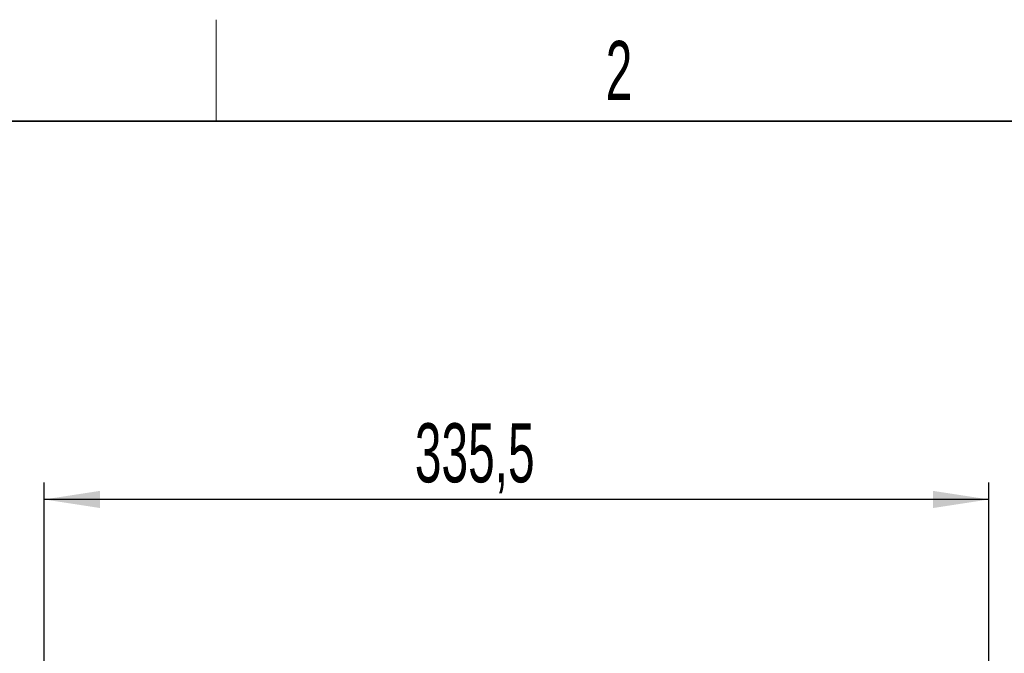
# Paper-space layout 'Blatt3' of a CAD drawing. Header units: millimetres. Extents: x 5 to 418, y 2 to 292.
# Tile 53 of 82: x 62 to 120, y 251 to 288. Entities that reach past the tile are written whole.
import ezdxf

# ---------------------------------------------------------------- set-up
doc = ezdxf.new("R2010")
doc.units = ezdxf.units.MM
doc.layers.add('SLD-0', color=7, linetype='Continuous')
doc.styles.add('SLDTEXTSTYLE1', font='TXT', dxfattribs={"width": 0.605})
doc.dimstyles.new('SLDDIMSTYLE1', dxfattribs={"dimtxt": 3.5, "dimasz": 3.302, "dimexe": 0, "dimexo": 0.0625, "dimgap": 0.875, "dimtad": 1, "dimlfac": 6, "dimrnd": 1e-09, "dimzin": 12, "dimdsep": 46, "dimtxsty": 'SLDTEXTSTYLE1', "dimsah": 1, "dimcen": 0.09, "dimadec": 0, "dimazin": 3, "dimtfac": 1, "dimtofl": 0, "dimtmove": 0, "dimatfit": 3, "dimfxl": 1, "dimfrac": 2, "dimtolj": 1, "dimtzin": 12, "dimarcsym": 0})

# ---------------------------------------------------------------- blocks, each defined once
blk = doc.blocks.new('_D_10')
at = {"layer": 'SLD-0', "color": 7}
for p, q in [((63.578, 237.639), (63.578, 261.097)), ((119.494, 237.639), (119.494, 261.097)), ((119.494, 260.097), (63.578, 260.097))]:
    blk.add_line(p, q, dxfattribs=at)
for points in [[(63.578, 260.097), (66.88, 259.589), (66.88, 260.605)], [(119.494, 260.097), (116.192, 260.605), (116.192, 259.589)]]:
    blk.add_solid(points, dxfattribs=at)
at = {"layer": 'SLD-0', "color": 7, "insert": (85.52, 264.609), "char_height": 3.5, "attachment_point": 1, "style": 'SLDTEXTSTYLE1'}
blk.add_mtext('335,5', dxfattribs=at)

psp = doc.layouts.new('Blatt3')

# ---------------------------------------------------------------- linework, layer by layer
at = {"layer": 'SLD-0', "lineweight": 18}
psp.add_line((73.75, 282.5), (73.75, 288.5), dxfattribs=at)
at = {"layer": 'SLD-0', "lineweight": 35}
psp.add_line((408, 282.5), (26, 282.5), dxfattribs=at)

# ---------------------------------------------------------------- texts
at = {"layer": 'SLD-0', "insert": (97.6027, 287.243), "char_height": 3.5, "attachment_point": 2, "style": 'SLDTEXTSTYLE1'}
psp.add_mtext('2', dxfattribs=at)

# ---------------------------------------------------------------- dimensions: what is measured, and where the dimension line sits
at = {"layer": 'SLD-0', "color": 7}
dim = psp.add_linear_dim(base=(63.5777, 260.0975), p1=(119.4944, 237.6391), p2=(63.5777, 237.6391), dimstyle='SLDDIMSTYLE1', dxfattribs=at)
dim.commit()
dim.dimension.update_dxf_attribs({"geometry": '_D_10', "text_midpoint": (91.5361, 260.0975), "dimtype": 160})

doc.saveas('drawing.dxf')
